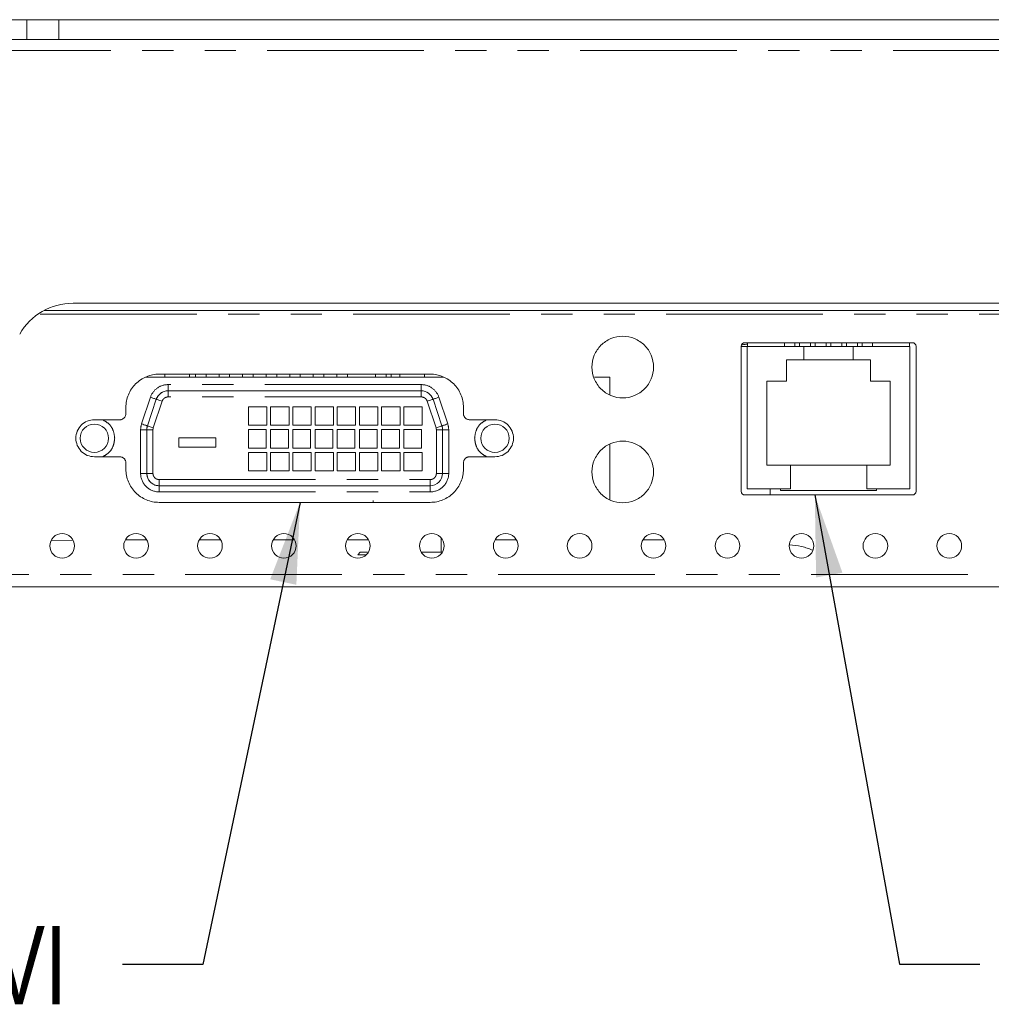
# Model space of a CAD drawing. Header units: millimetres. Extents: x 19 to 844, y 7 to 552.
# Tile 3 of 49: x 148 to 188, y 68 to 108. Entities that reach past the tile are written whole.
import ezdxf

# ---------------------------------------------------------------- set-up
doc = ezdxf.new("R2010")
doc.units = ezdxf.units.MM
doc.linetypes.add('PHANTOM', pattern=[12.7, 6.35, -1.27, 1.27, -1.27, 1.27, -1.27])
doc.styles.add('SLDTEXTSTYLE0', font='TXT', dxfattribs={"width": 0.75})
doc.dimstyles.new('SLDDIMSTYLE4', dxfattribs={"dimtxt": 0, "dimasz": 3.302, "dimexe": 0, "dimexo": 0.0625, "dimgap": 0, "dimtad": 0, "dimtih": 1, "dimtoh": 1, "dimdec": 0, "dimrnd": 1e-09, "dimzin": 0, "dimdsep": 46, "dimtxsty": 'Standard', "dimsah": 1, "dimcen": 0.09, "dimadec": 0, "dimazin": 0, "dimtfac": 3.302, "dimtdec": 0, "dimtofl": 0, "dimtmove": 0, "dimatfit": 3, "dimfxl": 0, "dimfrac": 2, "dimtolj": 1, "dimtzin": 0, "dimarcsym": 0})

msp = doc.modelspace()

# ---------------------------------------------------------------- linework, layer by layer
at = {"color": 7, "linetype": 'Continuous', "lineweight": 15}
for p, q in [((148.3712, 107.9043), (147.3621, 107.9043)), ((149.6705, 107.9043), (148.3712, 107.9043)), ((149.6705, 107.9043), (227.9378, 107.9043)), ((147.3621, 107.1043), (148.3712, 107.1043)), ((148.3712, 107.1043), (149.6705, 107.1043)), ((149.6705, 107.1043), (227.9378, 107.1043)), ((227.3608, 96.4043), (150.2475, 96.4043)), ((149.0788, 96.1143), (228.5295, 96.1143)), ((177.3542, 94.6543), (177.3542, 88.7793)), ((177.3588, 94.6543), (177.6142, 94.6543)), ((177.5042, 94.8043), (184.3042, 94.8043)), ((177.6042, 88.8793), (177.6042, 94.6543)), ((177.6042, 94.6543), (179.9042, 94.6543)), ((177.6142, 94.8043), (177.6142, 94.6543)), ((179.1142, 94.6543), (179.1142, 94.8043)), ((179.5417, 94.6543), (179.5417, 94.8043)), ((179.7267, 94.8043), (179.7267, 94.6543)), ((179.9042, 94.6543), (179.9042, 94.1043)), ((179.9042, 94.6543), (181.9042, 94.6543)), ((180.1767, 94.6543), (180.1767, 94.8043)), ((180.3617, 94.8043), (180.3617, 94.6543)), ((180.8117, 94.6543), (180.8117, 94.8043)), ((180.9967, 94.8043), (180.9967, 94.6543)), ((181.4467, 94.6543), (181.4467, 94.8043)), ((181.6317, 94.8043), (181.6317, 94.6543)), ((181.9042, 94.1043), (181.9042, 94.6543)), ((181.9042, 94.6543), (184.2042, 94.6543)), ((182.0817, 94.6543), (182.0817, 94.8043)), ((182.2667, 94.8043), (182.2667, 94.6543)), ((182.6942, 94.8043), (182.6942, 94.6543)), ((184.1942, 94.6543), (184.1942, 94.8043)), ((184.2042, 94.6543), (184.2042, 88.8793)), ((184.4542, 94.6543), (184.4542, 88.7793)), ((179.2042, 94.1043), (179.9042, 94.1043)), ((179.2042, 94.1043), (179.2042, 93.2443)), ((181.9042, 94.1043), (179.9042, 94.1043)), ((181.9042, 94.1043), (182.6042, 94.1043)), ((182.6042, 93.2443), (182.6042, 94.1043)), ((153.7407, 93.5293), (164.7407, 93.5293)), ((153.9781, 93.5293), (153.9781, 93.4043)), ((154.9781, 93.4043), (154.9781, 93.5293)), ((155.218, 93.5293), (155.218, 93.4043)), ((155.218, 93.5293), (155.218, 93.4043)), ((155.218, 93.5293), (155.218, 93.4043)), ((155.648, 93.4043), (155.648, 93.5293)), ((156.173, 93.5293), (156.173, 93.4043)), ((156.173, 93.5293), (156.173, 93.4043)), ((156.1731, 93.5293), (156.1731, 93.4043)), ((156.603, 93.4043), (156.603, 93.5293)), ((157.128, 93.5293), (157.128, 93.4043)), ((157.128, 93.5293), (157.128, 93.4043)), ((157.1281, 93.5293), (157.1281, 93.4043)), ((157.558, 93.4043), (157.558, 93.5293)), ((158.083, 93.5293), (158.083, 93.4043)), ((158.083, 93.5293), (158.083, 93.4043)), ((158.083, 93.5293), (158.083, 93.4043)), ((158.5131, 93.4043), (158.5131, 93.5293)), ((159.038, 93.5293), (159.038, 93.4043)), ((159.038, 93.5293), (159.038, 93.4043)), ((159.0381, 93.5293), (159.0381, 93.4043)), ((159.4681, 93.4043), (159.4681, 93.5293)), ((159.993, 93.5293), (159.993, 93.4043)), ((159.993, 93.5293), (159.993, 93.4043)), ((159.9931, 93.5293), (159.9931, 93.4043)), ((160.423, 93.4043), (160.423, 93.5293)), ((160.948, 93.5293), (160.948, 93.4043)), ((160.948, 93.5293), (160.948, 93.4043)), ((160.9481, 93.5293), (160.9481, 93.4043)), ((161.3781, 93.4043), (161.3781, 93.5293)), ((162.518, 93.5293), (162.518, 93.4043)), ((162.518, 93.5293), (162.518, 93.4043)), ((162.948, 93.4043), (162.948, 93.5293)), ((163.153, 93.5293), (163.153, 93.4043)), ((163.1531, 93.5293), (163.1531, 93.4043)), ((163.5031, 93.5293), (163.5031, 93.4043)), ((164.5031, 93.4043), (164.5031, 93.5293)), ((153.1908, 93.4043), (165.2906, 93.4043)), ((171.4008, 93.4043), (172.0292, 93.4043)), ((172.0292, 92.6906), (172.0292, 93.4043)), ((178.4042, 93.2443), (179.2042, 93.2443)), ((178.4042, 93.2443), (178.4042, 89.8443)), ((183.4042, 93.2443), (182.6042, 93.2443)), ((183.4042, 93.2443), (183.4042, 89.8443)), ((154.101, 92.8543), (154.1011, 92.8543)), ((154.1011, 92.8543), (164.3804, 92.8543)), ((164.8547, 92.5124), (165.2151, 91.4312)), ((152.3907, 92.1793), (152.3907, 91.9293)), ((157.3658, 92.2043), (158.1158, 92.2043)), ((157.3658, 92.2043), (157.3658, 91.4543)), ((158.1157, 92.2043), (158.1157, 91.4543)), ((158.1158, 92.2043), (158.1158, 91.4543)), ((158.2658, 92.2043), (159.0158, 92.2043)), ((158.2658, 92.2043), (158.2658, 91.4543)), ((159.0157, 92.2043), (159.0157, 91.4543)), ((159.0158, 92.2043), (159.0158, 91.4543)), ((159.1658, 92.2043), (159.9158, 92.2043)), ((159.1658, 92.2043), (159.1658, 91.4543)), ((159.9157, 92.2043), (159.9157, 91.4543)), ((159.9158, 92.2043), (159.9158, 91.4543)), ((160.0658, 92.2043), (160.8158, 92.2043)), ((160.0658, 92.2043), (160.0658, 91.4543)), ((160.8157, 92.2043), (160.8157, 91.4543)), ((160.8158, 92.2043), (160.8158, 91.4543)), ((160.9658, 92.2043), (161.7158, 92.2043)), ((160.9658, 92.2043), (160.9658, 91.4543)), ((161.7157, 92.2043), (161.7157, 91.4543)), ((161.7158, 92.2043), (161.7158, 91.4543)), ((161.8658, 92.2043), (162.6158, 92.2043)), ((161.8658, 92.2043), (161.8658, 91.4543)), ((162.6157, 92.2043), (162.6157, 91.4543)), ((162.6158, 92.2043), (162.6158, 91.4543)), ((162.7658, 92.2043), (163.5158, 92.2043)), ((162.7658, 92.2043), (162.7658, 91.4543)), ((163.5157, 92.2043), (163.5157, 91.4543)), ((163.5158, 92.2043), (163.5158, 91.4543)), ((163.6658, 92.2043), (164.4158, 92.2043)), ((163.6658, 92.2043), (163.6658, 91.4543)), ((164.4157, 92.2043), (164.4157, 91.4543)), ((164.4158, 92.2043), (164.4158, 91.4543)), ((166.0907, 92.1793), (166.0907, 91.9293)), ((151.1132, 91.6793), (152.1407, 91.6793)), ((157.3658, 91.4543), (158.1158, 91.4543)), ((158.2658, 91.4543), (159.0158, 91.4543)), ((159.1658, 91.4543), (159.9158, 91.4543)), ((160.0658, 91.4543), (160.8158, 91.4543)), ((160.9658, 91.4543), (161.7158, 91.4543)), ((161.8658, 91.4543), (162.6158, 91.4543)), ((162.7658, 91.4543), (163.5158, 91.4543)), ((163.6658, 91.4543), (164.4158, 91.4543)), ((166.3407, 91.6793), (167.3682, 91.6793)), ((157.3658, 91.2793), (158.0883, 91.2793)), ((157.3658, 91.2793), (157.3658, 90.5293)), ((158.0882, 91.2793), (158.0882, 90.5293)), ((158.0883, 91.2793), (158.0883, 90.5293)), ((158.2658, 91.2793), (158.9883, 91.2793)), ((158.2658, 91.2793), (158.2658, 90.5293)), ((158.9882, 91.2793), (158.9882, 90.5293)), ((158.9883, 91.2793), (158.9883, 90.5293)), ((159.1658, 91.2793), (159.8883, 91.2793)), ((159.1658, 91.2793), (159.1658, 90.5293)), ((159.8882, 91.2793), (159.8882, 90.5293)), ((159.8883, 91.2793), (159.8883, 90.5293)), ((160.0658, 91.2793), (160.7883, 91.2793)), ((160.0658, 91.2793), (160.0658, 90.5293)), ((160.7882, 91.2793), (160.7882, 90.5293)), ((160.7883, 91.2793), (160.7883, 90.5293)), ((160.9658, 91.2793), (161.6883, 91.2793)), ((160.9658, 91.2793), (160.9658, 90.5293)), ((161.6882, 91.2793), (161.6882, 90.5293)), ((161.6883, 91.2793), (161.6883, 90.5293)), ((161.8658, 91.2793), (162.5883, 91.2793)), ((161.8658, 91.2793), (161.8658, 90.5293)), ((162.5882, 91.2793), (162.5882, 90.5293)), ((162.5883, 91.2793), (162.5883, 90.5293)), ((162.7658, 91.2793), (163.4883, 91.2793)), ((162.7658, 91.2793), (162.7658, 90.5293)), ((163.4882, 91.2793), (163.4882, 90.5293)), ((163.4883, 91.2793), (163.4883, 90.5293)), ((163.6658, 91.2793), (164.3883, 91.2793)), ((163.6658, 91.2793), (163.6658, 90.5293)), ((164.3882, 91.2793), (164.3882, 90.5293)), ((164.3883, 91.2793), (164.3883, 90.5293)), ((165.2407, 91.2731), (165.2407, 89.5043)), ((156.0408, 90.9505), (154.5408, 90.9505)), ((154.5408, 90.9505), (154.5408, 90.5624)), ((156.0407, 90.9505), (156.0407, 90.5624)), ((156.0408, 90.9505), (156.0408, 90.5624)), ((172.0292, 88.4406), (172.0292, 90.6879)), ((154.5408, 90.5624), (156.0408, 90.5624)), ((157.3658, 90.5293), (158.0883, 90.5293)), ((157.3658, 90.3543), (158.1158, 90.3543)), ((157.3658, 90.3543), (157.3658, 89.6043)), ((158.1157, 90.3543), (158.1157, 89.6043)), ((158.1158, 90.3543), (158.1158, 89.6043)), ((158.2658, 90.5293), (158.9883, 90.5293)), ((158.2658, 90.3543), (159.0158, 90.3543)), ((158.2658, 90.3543), (158.2658, 89.6043)), ((159.0157, 90.3543), (159.0157, 89.6043)), ((159.0158, 90.3543), (159.0158, 89.6043)), ((159.1658, 90.5293), (159.8883, 90.5293)), ((159.1658, 90.3543), (159.9158, 90.3543)), ((159.1658, 90.3543), (159.1658, 89.6043)), ((159.9157, 90.3543), (159.9157, 89.6043)), ((159.9158, 90.3543), (159.9158, 89.6043)), ((160.0658, 90.5293), (160.7883, 90.5293)), ((160.0658, 90.3543), (160.8158, 90.3543)), ((160.0658, 90.3543), (160.0658, 89.6043)), ((160.8157, 90.3543), (160.8157, 89.6043)), ((160.8158, 90.3543), (160.8158, 89.6043)), ((160.9658, 90.5293), (161.6883, 90.5293)), ((160.9658, 90.3543), (161.7158, 90.3543)), ((160.9658, 90.3543), (160.9658, 89.6043)), ((161.7157, 90.3543), (161.7157, 89.6043)), ((161.7158, 90.3543), (161.7158, 89.6043)), ((161.8658, 90.5293), (162.5883, 90.5293)), ((161.8658, 90.3543), (162.6158, 90.3543)), ((161.8658, 90.3543), (161.8658, 89.6043)), ((162.6157, 90.3543), (162.6157, 89.6043)), ((162.6158, 90.3543), (162.6158, 89.6043)), ((162.7658, 90.5293), (163.4883, 90.5293)), ((162.7658, 90.3543), (163.5158, 90.3543)), ((162.7658, 90.3543), (162.7658, 89.6043)), ((163.5157, 90.3543), (163.5157, 89.6043)), ((163.5158, 90.3543), (163.5158, 89.6043)), ((163.6658, 90.5293), (164.3883, 90.5293)), ((163.6658, 90.3543), (164.4158, 90.3543)), ((163.6658, 90.3543), (163.6658, 89.6043)), ((164.4157, 90.3543), (164.4157, 89.6043)), ((164.4158, 90.3543), (164.4158, 89.6043)), ((151.1132, 90.1793), (152.1407, 90.1793)), ((152.3907, 89.9293), (152.3907, 89.6793)), ((166.0907, 89.9293), (166.0907, 89.6793)), ((166.3407, 90.1793), (167.3682, 90.1793)), ((157.3658, 89.6043), (158.1158, 89.6043)), ((158.2658, 89.6043), (159.0158, 89.6043)), ((159.1658, 89.6043), (159.9158, 89.6043)), ((160.0658, 89.6043), (160.8158, 89.6043)), ((160.9658, 89.6043), (161.7158, 89.6043)), ((161.8658, 89.6043), (162.6158, 89.6043)), ((162.7658, 89.6043), (163.5158, 89.6043)), ((163.6658, 89.6043), (164.4158, 89.6043)), ((178.4042, 89.8443), (179.3542, 89.8443)), ((179.3542, 89.8443), (179.3542, 88.8793)), ((179.3542, 89.8443), (182.4542, 89.8443)), ((182.4542, 88.8793), (182.4542, 89.8443)), ((182.4542, 89.8443), (183.4042, 89.8443)), ((153.7407, 89.0043), (164.7407, 89.0043)), ((153.7407, 89.0043), (153.7407, 89.0043)), ((179.3542, 88.8793), (177.6042, 88.8793)), ((178.5292, 88.6293), (178.5292, 88.8793)), ((178.9542, 88.8043), (178.9542, 88.8793)), ((182.8542, 88.8043), (178.9542, 88.8043)), ((184.2042, 88.8793), (182.4542, 88.8793)), ((182.8542, 88.8793), (182.8542, 88.8043)), ((153.7407, 88.3293), (164.7407, 88.3293)), ((162.4292, 88.4043), (162.4292, 88.3293)), ((177.5042, 88.6293), (184.3042, 88.6293)), ((150.2274, 86.7996), (149.3681, 86.77)), ((153.2253, 86.8166), (152.383, 86.8166)), ((156.2253, 86.8166), (155.383, 86.8166)), ((159.2253, 86.8166), (158.383, 86.8166)), ((162.2253, 86.8166), (161.383, 86.8166)), ((165.1792, 86.3043), (165.1792, 86.8857)), ((168.2253, 86.8166), (167.383, 86.8166)), ((174.2253, 86.8166), (173.383, 86.8166)), ((161.9042, 86.3043), (161.8042, 86.2043)), ((161.9042, 86.3043), (162.1902, 86.3043)), ((164.3961, 86.3043), (165.2233, 86.3043)), ((161.8042, 86.2043), (162.1158, 86.2043)), ((91.3042, 84.9043), (286.3042, 84.9043))]:
    msp.add_line(p, q, dxfattribs=at)
at = {"color": 8, "linetype": 'PHANTOM', "lineweight": 0}
for p, q in [((148.3712, 107.9043), (148.3712, 107.1043)), ((149.6705, 107.1043), (149.6705, 107.9043)), ((145.4292, 106.6543), (232.1792, 106.6543)), ((148.9195, 95.9643), (228.7319, 95.9643)), ((164.3803, 93.1043), (154.101, 93.1043)), ((153.3895, 92.5914), (153.0291, 91.5103)), ((153.2663, 91.4312), (153.6267, 92.5124)), ((153.6268, 92.5124), (153.2664, 91.4312)), ((153.864, 92.4333), (153.5036, 91.3522)), ((153.6267, 92.5124), (153.6268, 92.5124)), ((164.3804, 92.6043), (154.1011, 92.6043)), ((164.9779, 91.3522), (164.6175, 92.4333)), ((165.4522, 91.5103), (165.0918, 92.5914)), ((153.2407, 91.2731), (152.9906, 91.2731)), ((152.9906, 91.2731), (152.9906, 89.5043)), ((153.2407, 91.2731), (153.4908, 91.2731)), ((153.2407, 91.2731), (153.2407, 89.5043)), ((153.2407, 91.2731), (153.2407, 91.2731)), ((153.2407, 89.5043), (153.2407, 91.2731)), ((153.2664, 91.4312), (153.2663, 91.4312)), ((153.4908, 91.2731), (153.4908, 89.5043)), ((164.9908, 89.5043), (164.9908, 91.2731)), ((164.9908, 91.2731), (165.2407, 91.2731)), ((165.2407, 91.2731), (165.4906, 91.2731)), ((165.4906, 89.5043), (165.4906, 91.2731)), ((153.2407, 89.5043), (152.9906, 89.5043)), ((153.4908, 89.5043), (153.2407, 89.5043)), ((153.2407, 89.5043), (153.2407, 89.5043)), ((165.2407, 89.5043), (164.9908, 89.5043)), ((165.2407, 89.5043), (165.4906, 89.5043)), ((153.7408, 89.2543), (164.7408, 89.2543)), ((153.7407, 88.7543), (164.7406, 88.7543)), ((91.3035, 85.4043), (286.3048, 85.4043))]:
    msp.add_line(p, q, dxfattribs=at)
at = {"color": 8, "linetype": 'PHANTOM', "lineweight": 0, "flags": 128}
for points in [[(154.101, 92.8543), (154.101, 92.8591), (154.101, 92.8733), (154.101, 92.8964), (154.101, 92.9275), (154.101, 92.9654), (154.101, 93.0086), (154.101, 93.0555), (154.101, 93.1043)], [(164.3803, 92.8543), (164.3803, 92.8591), (164.3803, 92.8733), (164.3803, 92.8964), (164.3803, 92.9275), (164.3803, 92.9654), (164.3803, 93.0086), (164.3803, 93.0555), (164.3803, 93.1043)], [(154.1011, 92.6043), (154.1011, 92.653), (154.1011, 92.6999), (154.1011, 92.7431), (154.1011, 92.781), (154.1011, 92.8121), (154.1011, 92.8352), (154.1011, 92.8495), (154.1011, 92.8543)], [(164.3804, 92.8543), (164.3804, 92.8495), (164.3804, 92.8352), (164.3804, 92.8121), (164.3804, 92.781), (164.3804, 92.7431), (164.3804, 92.6999), (164.3804, 92.653), (164.3804, 92.6043)], [(153.6267, 92.5124), (153.6221, 92.5139), (153.6086, 92.5184), (153.5867, 92.5257), (153.5572, 92.5355), (153.5213, 92.5475), (153.4803, 92.5612), (153.4358, 92.576), (153.3895, 92.5914)], [(153.6268, 92.5124), (153.6313, 92.5108), (153.6448, 92.5064), (153.6668, 92.499), (153.6963, 92.4892), (153.7322, 92.4772), (153.7732, 92.4636), (153.8177, 92.4487), (153.864, 92.4333)], [(164.6175, 92.4333), (164.6638, 92.4487), (164.7083, 92.4636), (164.7493, 92.4772), (164.7852, 92.4892), (164.8147, 92.499), (164.8367, 92.5064), (164.8502, 92.5108), (164.8547, 92.5124)], [(164.8547, 92.5124), (164.8592, 92.5139), (164.8727, 92.5184), (164.8946, 92.5257), (164.9241, 92.5355), (164.96, 92.5475), (165.001, 92.5612), (165.0455, 92.576), (165.0918, 92.5914)], [(153.2663, 91.4312), (153.2618, 91.4327), (153.2483, 91.4372), (153.2263, 91.4446), (153.1968, 91.4544), (153.1609, 91.4664), (153.1199, 91.48), (153.0754, 91.4949), (153.0291, 91.5103)], [(165.2151, 91.4313), (165.2196, 91.4327), (165.233, 91.4372), (165.255, 91.4446), (165.2845, 91.4544), (165.3204, 91.4664), (165.3614, 91.48), (165.4059, 91.4949), (165.4522, 91.5103)], [(153.5036, 91.3522), (153.4573, 91.3676), (153.4128, 91.3824), (153.3718, 91.3961), (153.3359, 91.4081), (153.3064, 91.4179), (153.2845, 91.4252), (153.271, 91.4297), (153.2664, 91.4312)], [(165.2151, 91.4312), (165.2105, 91.4297), (165.197, 91.4252), (165.1751, 91.4179), (165.1456, 91.4081), (165.1097, 91.3961), (165.0687, 91.3824), (165.0242, 91.3676), (164.9779, 91.3522)], [(153.7407, 89.0043), (153.7407, 89.0091), (153.7407, 89.0233), (153.7407, 89.0464), (153.7408, 89.0775), (153.7408, 89.1154), (153.7408, 89.1586), (153.7408, 89.2055), (153.7408, 89.2543)], [(164.7408, 89.2543), (164.7408, 89.2055), (164.7408, 89.1586), (164.7408, 89.1154), (164.7408, 89.0775), (164.7408, 89.0464), (164.7407, 89.0233), (164.7407, 89.0091), (164.7407, 89.0043)], [(153.7407, 89.0043), (153.7407, 88.9995), (153.7407, 88.9852), (153.7407, 88.9621), (153.7407, 88.931), (153.7407, 88.8931), (153.7406, 88.8499), (153.7406, 88.803), (153.7406, 88.7543)], [(164.7406, 88.7543), (164.7406, 88.803), (164.7406, 88.8499), (164.7406, 88.8931), (164.7407, 88.931), (164.7407, 88.9621), (164.7407, 88.9852), (164.7407, 88.9995), (164.7407, 89.0043)]]:
    msp.add_lwpolyline(points, dxfattribs=at)
at = {"color": 7, "linetype": 'Continuous', "lineweight": 15}
for centre in [(151.1131, 90.9293), (167.3681, 90.9293)]:
    msp.add_circle(centre, 0.575, dxfattribs=at)
for centre, radius, start, end in [((150.2475, 93.9043), 2.5, 90, 150), ((154.101, 92.3543), 0.5, 90, 161.56505), ((164.3804, 92.3543), 0.5, 18.43495, 90), ((164.7407, 91.2731), 0.5, 0.00389, 18.43495), ((153.7407, 89.5043), 0.5, 179.99611, 270), ((164.7407, 89.5043), 0.5, 270, 0.00389)]:
    msp.add_arc(centre, radius, start, end, dxfattribs=at)
at = {"color": 8, "linetype": 'PHANTOM', "lineweight": 0}
for centre, start, end in [((154.1011, 92.3543), 90, 161.56505), ((153.7407, 91.2731), 161.56505, 179.99611), ((153.7407, 91.2731), 161.56505, 179.99611), ((153.7407, 89.5043), 179.99611, 270)]:
    msp.add_arc(centre, 0.5, start, end, dxfattribs=at)
at = {"color": 7, "linetype": 'Continuous', "lineweight": 15}
for points, knots in [([(171.3042, 93.8143), (171.3042, 93.9779), (171.3367, 94.1414), (171.4619, 94.4438), (171.5546, 94.5824), (171.786, 94.8138), (171.9246, 94.9065), (172.227, 95.0317), (172.3905, 95.0643), (172.7178, 95.0643), (172.8813, 95.0317), (173.1837, 94.9065), (173.3223, 94.8138), (173.5537, 94.5824), (173.6464, 94.4438), (173.7716, 94.1414), (173.8042, 93.9779), (173.8042, 93.8143)], [0, 0, 0, 0, 0.125, 0.125, 0.25, 0.25, 0.375, 0.375, 0.5, 0.5, 0.625, 0.625, 0.75, 0.75, 0.875, 0.875, 1, 1, 1, 1]), ([(177.3542, 94.6543), (177.3542, 94.6935), (177.3703, 94.7326), (177.4259, 94.7881), (177.4649, 94.8043), (177.5042, 94.8043)], [0, 0, 0, 0, 0.5, 0.5, 1, 1, 1, 1]), ([(177.3721, 94.7214), (177.4262, 94.7257), (177.5212, 94.7333), (177.5862, 94.7411), (177.6142, 94.7444)], [0, 0, 0, 0, 0.570395, 1, 1, 1, 1]), ([(184.3042, 94.8043), (184.3434, 94.8043), (184.3825, 94.7881), (184.438, 94.7326), (184.4542, 94.6935), (184.4542, 94.6543)], [0, 0, 0, 0, 0.5, 0.5, 1, 1, 1, 1]), ([(152.3907, 92.1793), (152.3907, 92.356), (152.4258, 92.5326), (152.5611, 92.8591), (152.6611, 93.0089), (152.911, 93.2588), (153.0608, 93.3589), (153.3873, 93.4941), (153.5639, 93.5293), (153.7407, 93.5293)], [0, 0, 0, 0, 0.25, 0.25, 0.5, 0.5, 0.75, 0.75, 1, 1, 1, 1]), ([(164.7407, 93.5293), (164.9174, 93.5293), (165.094, 93.4941), (165.4205, 93.3589), (165.5703, 93.2588), (165.8202, 93.0089), (165.9203, 92.8591), (166.0555, 92.5326), (166.0907, 92.356), (166.0907, 92.1793)], [0, 0, 0, 0, 0.25, 0.25, 0.5, 0.5, 0.75, 0.75, 1, 1, 1, 1]), ([(173.8042, 93.8143), (173.8042, 93.6506), (173.7716, 93.4871), (173.6464, 93.1847), (173.5537, 93.0461), (173.3223, 92.8147), (173.1837, 92.722), (172.8813, 92.5968), (172.7178, 92.5643), (172.3905, 92.5643), (172.227, 92.5968), (171.9246, 92.722), (171.786, 92.8147), (171.5546, 93.0461), (171.4619, 93.1847), (171.3367, 93.4871), (171.3042, 93.6506), (171.3042, 93.8143)], [0, 0, 0, 0, 0.125, 0.125, 0.25, 0.25, 0.375, 0.375, 0.5, 0.5, 0.625, 0.625, 0.75, 0.75, 0.875, 0.875, 1, 1, 1, 1]), ([(152.1407, 91.6793), (152.1541, 91.6799), (152.1806, 91.6812), (152.2189, 91.6904), (152.2547, 91.7052), (152.288, 91.7259), (152.3203, 91.7536), (152.3499, 91.7893), (152.3728, 91.8325), (152.3878, 91.8799), (152.3897, 91.9126), (152.3907, 91.9293)], [0, 0, 0, 0, 0.1030424, 0.2021112, 0.2996526, 0.398227, 0.5003169, 0.623798, 0.7501734, 0.872892, 1, 1, 1, 1]), ([(166.0907, 91.9293), (166.0913, 91.9158), (166.0926, 91.8893), (166.1018, 91.851), (166.1166, 91.8152), (166.1373, 91.7819), (166.165, 91.7496), (166.2007, 91.7201), (166.2439, 91.6971), (166.2913, 91.6821), (166.324, 91.6802), (166.3407, 91.6793)], [0, 0, 0, 0, 0.1030424, 0.2021112, 0.2996526, 0.398227, 0.5003169, 0.623798, 0.7501734, 0.872892, 1, 1, 1, 1]), ([(151.1132, 90.1793), (151.015, 90.1793), (150.9169, 90.1988), (150.7354, 90.2739), (150.6523, 90.3295), (150.5134, 90.4683), (150.4578, 90.5515), (150.3827, 90.7329), (150.3632, 90.8311), (150.3632, 91.0274), (150.3827, 91.1256), (150.4578, 91.307), (150.5134, 91.3902), (150.6523, 91.529), (150.7354, 91.5846), (150.9169, 91.6597), (151.015, 91.6793), (151.1132, 91.6793)], [0, 0, 0, 0, 0.125, 0.125, 0.25, 0.25, 0.375, 0.375, 0.5, 0.5, 0.625, 0.625, 0.75, 0.75, 0.875, 0.875, 1, 1, 1, 1]), ([(167.3682, 91.6793), (167.4663, 91.6793), (167.5645, 91.6597), (167.7459, 91.5846), (167.8291, 91.529), (167.9679, 91.3902), (168.0235, 91.307), (168.0986, 91.1256), (168.1182, 91.0274), (168.1182, 90.8311), (168.0986, 90.7329), (168.0235, 90.5515), (167.9679, 90.4683), (167.8291, 90.3295), (167.7459, 90.2739), (167.5645, 90.1988), (167.4663, 90.1793), (167.3682, 90.1793)], [0, 0, 0, 0, 0.125, 0.125, 0.25, 0.25, 0.375, 0.375, 0.5, 0.5, 0.625, 0.625, 0.75, 0.75, 0.875, 0.875, 1, 1, 1, 1]), ([(171.3042, 89.5643), (171.3042, 89.7279), (171.3367, 89.8914), (171.4619, 90.1938), (171.5546, 90.3324), (171.786, 90.5638), (171.9246, 90.6565), (172.227, 90.7817), (172.3905, 90.8143), (172.7178, 90.8143), (172.8813, 90.7817), (173.1837, 90.6565), (173.3223, 90.5638), (173.5537, 90.3324), (173.6464, 90.1938), (173.7716, 89.8914), (173.8042, 89.7279), (173.8042, 89.5643)], [0, 0, 0, 0, 0.125, 0.125, 0.25, 0.25, 0.375, 0.375, 0.5, 0.5, 0.625, 0.625, 0.75, 0.75, 0.875, 0.875, 1, 1, 1, 1]), ([(152.3907, 89.9293), (152.39, 89.9427), (152.3888, 89.9692), (152.3795, 90.0075), (152.3648, 90.0433), (152.344, 90.0766), (152.3164, 90.1089), (152.2807, 90.1385), (152.2374, 90.1614), (152.19, 90.1764), (152.1573, 90.1783), (152.1407, 90.1793)], [0, 0, 0, 0, 0.1030424, 0.2021112, 0.2996526, 0.398227, 0.5003169, 0.623798, 0.7501734, 0.872892, 1, 1, 1, 1]), ([(166.3407, 90.1793), (166.3272, 90.1786), (166.3007, 90.1773), (166.2624, 90.1681), (166.2266, 90.1533), (166.1933, 90.1326), (166.161, 90.1049), (166.1315, 90.0693), (166.1085, 90.026), (166.0935, 89.9786), (166.0916, 89.9459), (166.0907, 89.9293)], [0, 0, 0, 0, 0.1030424, 0.2021112, 0.2996526, 0.398227, 0.5003169, 0.623798, 0.7501734, 0.872892, 1, 1, 1, 1]), ([(153.7407, 88.3293), (153.5639, 88.3293), (153.3873, 88.3644), (153.0608, 88.4996), (152.911, 88.5997), (152.6611, 88.8496), (152.5611, 88.9994), (152.4258, 89.3259), (152.3907, 89.5025), (152.3907, 89.6793)], [0, 0, 0, 0, 0.25, 0.25, 0.5, 0.5, 0.75, 0.75, 1, 1, 1, 1]), ([(166.0907, 89.6793), (166.0907, 89.5025), (166.0555, 89.3259), (165.9203, 88.9994), (165.8202, 88.8496), (165.5703, 88.5997), (165.4205, 88.4996), (165.094, 88.3644), (164.9174, 88.3293), (164.7407, 88.3293)], [0, 0, 0, 0, 0.25, 0.25, 0.5, 0.5, 0.75, 0.75, 1, 1, 1, 1]), ([(173.8042, 89.5643), (173.8042, 89.4006), (173.7716, 89.2371), (173.6464, 88.9347), (173.5537, 88.7961), (173.3223, 88.5647), (173.1837, 88.472), (172.8813, 88.3468), (172.7178, 88.3143), (172.3905, 88.3143), (172.227, 88.3468), (171.9246, 88.472), (171.786, 88.5647), (171.5546, 88.7961), (171.4619, 88.9347), (171.3367, 89.2371), (171.3042, 89.4006), (171.3042, 89.5643)], [0, 0, 0, 0, 0.125, 0.125, 0.25, 0.25, 0.375, 0.375, 0.5, 0.5, 0.625, 0.625, 0.75, 0.75, 0.875, 0.875, 1, 1, 1, 1]), ([(177.5042, 88.6293), (177.4649, 88.6293), (177.4259, 88.6454), (177.3703, 88.701), (177.3542, 88.74), (177.3542, 88.7793)], [0, 0, 0, 0, 0.5, 0.5, 1, 1, 1, 1]), ([(184.4542, 88.7793), (184.4542, 88.74), (184.438, 88.701), (184.3825, 88.6454), (184.3434, 88.6293), (184.3042, 88.6293)], [0, 0, 0, 0, 0.5, 0.5, 1, 1, 1, 1]), ([(149.3042, 86.5643), (149.3042, 86.6952), (149.358, 86.8252), (149.5432, 87.0104), (149.6733, 87.0643), (149.9351, 87.0643), (150.0652, 87.0104), (150.2503, 86.8252), (150.3042, 86.6952), (150.3042, 86.5643)], [0, 0, 0, 0, 0.25, 0.25, 0.5, 0.5, 0.75, 0.75, 1, 1, 1, 1]), ([(152.3042, 86.5643), (152.3042, 86.6952), (152.358, 86.8252), (152.5432, 87.0104), (152.6733, 87.0643), (152.9351, 87.0643), (153.0652, 87.0104), (153.2503, 86.8252), (153.3042, 86.6952), (153.3042, 86.5643)], [0, 0, 0, 0, 0.25, 0.25, 0.5, 0.5, 0.75, 0.75, 1, 1, 1, 1]), ([(155.3042, 86.5643), (155.3042, 86.6952), (155.358, 86.8252), (155.5432, 87.0104), (155.6733, 87.0643), (155.9351, 87.0643), (156.0652, 87.0104), (156.2503, 86.8252), (156.3042, 86.6952), (156.3042, 86.5643)], [0, 0, 0, 0, 0.25, 0.25, 0.5, 0.5, 0.75, 0.75, 1, 1, 1, 1]), ([(158.3042, 86.5643), (158.3042, 86.6952), (158.358, 86.8252), (158.5432, 87.0104), (158.6733, 87.0643), (158.9351, 87.0643), (159.0652, 87.0104), (159.2503, 86.8252), (159.3042, 86.6952), (159.3042, 86.5643)], [0, 0, 0, 0, 0.25, 0.25, 0.5, 0.5, 0.75, 0.75, 1, 1, 1, 1]), ([(161.3042, 86.5643), (161.3042, 86.6952), (161.358, 86.8252), (161.5432, 87.0104), (161.6733, 87.0643), (161.9351, 87.0643), (162.0652, 87.0104), (162.2503, 86.8252), (162.3042, 86.6952), (162.3042, 86.5643)], [0, 0, 0, 0, 0.25, 0.25, 0.5, 0.5, 0.75, 0.75, 1, 1, 1, 1]), ([(164.3042, 86.5643), (164.3042, 86.6952), (164.358, 86.8252), (164.5432, 87.0104), (164.6733, 87.0643), (164.9351, 87.0643), (165.0652, 87.0104), (165.2503, 86.8252), (165.3042, 86.6952), (165.3042, 86.5643)], [0, 0, 0, 0, 0.25, 0.25, 0.5, 0.5, 0.75, 0.75, 1, 1, 1, 1]), ([(167.3042, 86.5643), (167.3042, 86.6952), (167.358, 86.8252), (167.5432, 87.0104), (167.6733, 87.0643), (167.9351, 87.0643), (168.0652, 87.0104), (168.2503, 86.8252), (168.3042, 86.6952), (168.3042, 86.5643)], [0, 0, 0, 0, 0.25, 0.25, 0.5, 0.5, 0.75, 0.75, 1, 1, 1, 1]), ([(170.3042, 86.5643), (170.3042, 86.6952), (170.358, 86.8252), (170.5432, 87.0104), (170.6733, 87.0643), (170.9351, 87.0643), (171.0652, 87.0104), (171.2503, 86.8252), (171.3042, 86.6952), (171.3042, 86.5643)], [0, 0, 0, 0, 0.25, 0.25, 0.5, 0.5, 0.75, 0.75, 1, 1, 1, 1]), ([(173.3042, 86.5643), (173.3042, 86.6952), (173.358, 86.8252), (173.5432, 87.0104), (173.6733, 87.0643), (173.9351, 87.0643), (174.0652, 87.0104), (174.2503, 86.8252), (174.3042, 86.6952), (174.3042, 86.5643)], [0, 0, 0, 0, 0.25, 0.25, 0.5, 0.5, 0.75, 0.75, 1, 1, 1, 1]), ([(176.3042, 86.5643), (176.3042, 86.6952), (176.358, 86.8252), (176.5432, 87.0104), (176.6733, 87.0643), (176.9351, 87.0643), (177.0652, 87.0104), (177.2503, 86.8252), (177.3042, 86.6952), (177.3042, 86.5643)], [0, 0, 0, 0, 0.25, 0.25, 0.5, 0.5, 0.75, 0.75, 1, 1, 1, 1]), ([(179.3042, 86.5643), (179.3042, 86.6952), (179.358, 86.8252), (179.5432, 87.0104), (179.6733, 87.0643), (179.9351, 87.0643), (180.0652, 87.0104), (180.2503, 86.8252), (180.3042, 86.6952), (180.3042, 86.5643)], [0, 0, 0, 0, 0.25, 0.25, 0.5, 0.5, 0.75, 0.75, 1, 1, 1, 1]), ([(182.3042, 86.5643), (182.3042, 86.6952), (182.358, 86.8252), (182.5432, 87.0104), (182.6733, 87.0643), (182.9351, 87.0643), (183.0652, 87.0104), (183.2503, 86.8252), (183.3042, 86.6952), (183.3042, 86.5643)], [0, 0, 0, 0, 0.25, 0.25, 0.5, 0.5, 0.75, 0.75, 1, 1, 1, 1]), ([(185.3042, 86.5643), (185.3042, 86.6952), (185.358, 86.8252), (185.5432, 87.0104), (185.6733, 87.0643), (185.9351, 87.0643), (186.0652, 87.0104), (186.2503, 86.8252), (186.3042, 86.6952), (186.3042, 86.5643)], [0, 0, 0, 0, 0.25, 0.25, 0.5, 0.5, 0.75, 0.75, 1, 1, 1, 1]), ([(150.3042, 86.5643), (150.3042, 86.4334), (150.2503, 86.3033), (150.0652, 86.1181), (149.9351, 86.0643), (149.6733, 86.0643), (149.5432, 86.1181), (149.358, 86.3033), (149.3042, 86.4334), (149.3042, 86.5643)], [0, 0, 0, 0, 0.25, 0.25, 0.5, 0.5, 0.75, 0.75, 1, 1, 1, 1]), ([(153.3042, 86.5643), (153.3042, 86.4334), (153.2503, 86.3033), (153.0652, 86.1181), (152.9351, 86.0643), (152.6733, 86.0643), (152.5432, 86.1181), (152.358, 86.3033), (152.3042, 86.4334), (152.3042, 86.5643)], [0, 0, 0, 0, 0.25, 0.25, 0.5, 0.5, 0.75, 0.75, 1, 1, 1, 1]), ([(156.3042, 86.5643), (156.3042, 86.4334), (156.2503, 86.3033), (156.0652, 86.1181), (155.9351, 86.0643), (155.6733, 86.0643), (155.5432, 86.1181), (155.358, 86.3033), (155.3042, 86.4334), (155.3042, 86.5643)], [0, 0, 0, 0, 0.25, 0.25, 0.5, 0.5, 0.75, 0.75, 1, 1, 1, 1]), ([(159.3042, 86.5643), (159.3042, 86.4334), (159.2503, 86.3033), (159.0652, 86.1181), (158.9351, 86.0643), (158.6733, 86.0643), (158.5432, 86.1181), (158.358, 86.3033), (158.3042, 86.4334), (158.3042, 86.5643)], [0, 0, 0, 0, 0.25, 0.25, 0.5, 0.5, 0.75, 0.75, 1, 1, 1, 1]), ([(162.3042, 86.5643), (162.3042, 86.4334), (162.2503, 86.3033), (162.0652, 86.1181), (161.9351, 86.0643), (161.6733, 86.0643), (161.5432, 86.1181), (161.358, 86.3033), (161.3042, 86.4334), (161.3042, 86.5643)], [0, 0, 0, 0, 0.25, 0.25, 0.5, 0.5, 0.75, 0.75, 1, 1, 1, 1]), ([(165.3042, 86.5643), (165.3042, 86.4334), (165.2503, 86.3033), (165.0652, 86.1181), (164.9351, 86.0643), (164.6733, 86.0643), (164.5432, 86.1181), (164.358, 86.3033), (164.3042, 86.4334), (164.3042, 86.5643)], [0, 0, 0, 0, 0.25, 0.25, 0.5, 0.5, 0.75, 0.75, 1, 1, 1, 1]), ([(168.3042, 86.5643), (168.3042, 86.4334), (168.2503, 86.3033), (168.0652, 86.1181), (167.9351, 86.0643), (167.6733, 86.0643), (167.5432, 86.1181), (167.358, 86.3033), (167.3042, 86.4334), (167.3042, 86.5643)], [0, 0, 0, 0, 0.25, 0.25, 0.5, 0.5, 0.75, 0.75, 1, 1, 1, 1]), ([(171.3042, 86.5643), (171.3042, 86.4334), (171.2503, 86.3033), (171.0652, 86.1181), (170.9351, 86.0643), (170.6733, 86.0643), (170.5432, 86.1181), (170.358, 86.3033), (170.3042, 86.4334), (170.3042, 86.5643)], [0, 0, 0, 0, 0.25, 0.25, 0.5, 0.5, 0.75, 0.75, 1, 1, 1, 1]), ([(174.3042, 86.5643), (174.3042, 86.4334), (174.2503, 86.3033), (174.0652, 86.1181), (173.9351, 86.0643), (173.6733, 86.0643), (173.5432, 86.1181), (173.358, 86.3033), (173.3042, 86.4334), (173.3042, 86.5643)], [0, 0, 0, 0, 0.25, 0.25, 0.5, 0.5, 0.75, 0.75, 1, 1, 1, 1]), ([(177.3042, 86.5643), (177.3042, 86.4334), (177.2503, 86.3033), (177.0652, 86.1181), (176.9351, 86.0643), (176.6733, 86.0643), (176.5432, 86.1181), (176.358, 86.3033), (176.3042, 86.4334), (176.3042, 86.5643)], [0, 0, 0, 0, 0.25, 0.25, 0.5, 0.5, 0.75, 0.75, 1, 1, 1, 1]), ([(180.3042, 86.5643), (180.3042, 86.4334), (180.2503, 86.3033), (180.0652, 86.1181), (179.9351, 86.0643), (179.6733, 86.0643), (179.5432, 86.1181), (179.358, 86.3033), (179.3042, 86.4334), (179.3042, 86.5643)], [0, 0, 0, 0, 0.25, 0.25, 0.5, 0.5, 0.75, 0.75, 1, 1, 1, 1]), ([(180.2692, 86.3884), (180.1178, 86.4462), (179.813, 86.5624), (179.4878, 86.5931), (179.3241, 86.6086)], [0, 0, 0, 0, 0.49657438, 1, 1, 1, 1]), ([(183.3042, 86.5643), (183.3042, 86.4334), (183.2503, 86.3033), (183.0652, 86.1181), (182.9351, 86.0643), (182.6733, 86.0643), (182.5432, 86.1181), (182.358, 86.3033), (182.3042, 86.4334), (182.3042, 86.5643)], [0, 0, 0, 0, 0.25, 0.25, 0.5, 0.5, 0.75, 0.75, 1, 1, 1, 1]), ([(186.3042, 86.5643), (186.3042, 86.4334), (186.2503, 86.3033), (186.0652, 86.1181), (185.9351, 86.0643), (185.6733, 86.0643), (185.5432, 86.1181), (185.358, 86.3033), (185.3042, 86.4334), (185.3042, 86.5643)], [0, 0, 0, 0, 0.25, 0.25, 0.5, 0.5, 0.75, 0.75, 1, 1, 1, 1])]:
    msp.add_open_spline(points, degree=3, knots=knots, dxfattribs=at)
at = {"color": 8, "linetype": 'PHANTOM', "lineweight": 0}
for points, knots in [([(154.101, 93.1043), (153.9436, 93.1043), (153.7902, 93.0547), (153.5348, 92.8706), (153.4393, 92.7408), (153.3895, 92.5914)], [0, 0, 0, 0, 0.5, 0.5, 1, 1, 1, 1]), ([(165.0918, 92.5914), (165.042, 92.7408), (164.9465, 92.8706), (164.6911, 93.0547), (164.5377, 93.1043), (164.3803, 93.1043)], [0, 0, 0, 0, 0.5, 0.5, 1, 1, 1, 1]), ([(153.864, 92.4333), (153.8806, 92.4831), (153.9124, 92.5264), (153.9975, 92.5877), (154.0487, 92.6043), (154.1011, 92.6043)], [0, 0, 0, 0, 0.5, 0.5, 1, 1, 1, 1]), ([(164.3804, 92.6043), (164.4328, 92.6043), (164.484, 92.5877), (164.5691, 92.5264), (164.601, 92.4831), (164.6175, 92.4333)], [0, 0, 0, 0, 0.5, 0.5, 1, 1, 1, 1]), ([(151.9381, 90.9293), (151.9255, 91.0367), (151.9002, 91.2517), (151.7173, 91.5275), (151.535, 91.6299), (151.4471, 91.6793)], [0, 0, 0, 0, 0.3410901, 0.6821792, 1, 1, 1, 1]), ([(167.0342, 91.6793), (166.9463, 91.6299), (166.764, 91.5275), (166.5811, 91.2517), (166.5558, 91.0367), (166.5432, 90.9293)], [0, 0, 0, 0, 0.3178217, 0.6589111, 1, 1, 1, 1]), ([(151.4471, 90.1793), (151.535, 90.2287), (151.7173, 90.3311), (151.9002, 90.6068), (151.9255, 90.8218), (151.9381, 90.9293)], [0, 0, 0, 0, 0.3178208, 0.6589099, 1, 1, 1, 1]), ([(166.5432, 90.9293), (166.5558, 90.8218), (166.5811, 90.6068), (166.764, 90.3311), (166.9463, 90.2287), (167.0342, 90.1793)], [0, 0, 0, 0, 0.3410889, 0.6821783, 1, 1, 1, 1]), ([(152.9906, 89.5043), (152.9906, 89.3053), (153.0697, 89.1146), (153.351, 88.8333), (153.5417, 88.7543), (153.7406, 88.7543)], [0, 0, 0, 0, 0.5, 0.5, 1, 1, 1, 1]), ([(153.4908, 89.5043), (153.4914, 89.4908), (153.4927, 89.4643), (153.5019, 89.426), (153.5167, 89.3902), (153.5374, 89.3569), (153.5651, 89.3246), (153.6008, 89.2951), (153.644, 89.2721), (153.6914, 89.2571), (153.7241, 89.2552), (153.7408, 89.2543)], [0, 0, 0, 0, 0.1030424, 0.2021112, 0.2996526, 0.398227, 0.5003169, 0.623798, 0.7501734, 0.872892, 1, 1, 1, 1]), ([(164.7406, 88.7543), (164.9396, 88.7543), (165.1303, 88.8333), (165.4116, 89.1146), (165.4906, 89.3053), (165.4906, 89.5043)], [0, 0, 0, 0, 0.5, 0.5, 1, 1, 1, 1]), ([(164.7408, 89.2543), (164.7542, 89.2549), (164.7807, 89.2562), (164.819, 89.2654), (164.8548, 89.2802), (164.8881, 89.3009), (164.9204, 89.3286), (164.95, 89.3643), (164.9729, 89.4075), (164.9879, 89.4549), (164.9898, 89.4876), (164.9908, 89.5043)], [0, 0, 0, 0, 0.1030424, 0.2021112, 0.2996526, 0.398227, 0.5003169, 0.623798, 0.7501734, 0.872892, 1, 1, 1, 1])]:
    msp.add_open_spline(points, degree=3, knots=knots, dxfattribs=at)
for points in [[(153.0291, 91.5103), (153.0036, 91.4338), (152.9906, 91.3537), (152.9906, 91.2731)], [(165.4906, 91.2731), (165.4906, 91.3537), (165.4777, 91.4338), (165.4522, 91.5103)], [(153.4908, 91.2731), (153.4908, 91.3), (153.4951, 91.3267), (153.5036, 91.3522)], [(164.9779, 91.3522), (164.9864, 91.3267), (164.9908, 91.3), (164.9908, 91.2731)]]:
    msp.add_open_spline(points, degree=3, dxfattribs=at)

# ---------------------------------------------------------------- texts
at = {"color": 7, "linetype": 'Continuous', "lineweight": 0, "insert": (144.6868, 71.1481), "char_height": 3.175, "attachment_point": 1, "style": 'SLDTEXTSTYLE0'}
msp.add_mtext('DVI', dxfattribs=at)

# ---------------------------------------------------------------- leaders
at = {"color": 7, "linetype": 'Continuous', "lineweight": 0}
for points in [[(159.4586, 88.3293), (155.5112, 69.5939), (152.2612, 69.5939)], [(180.3461, 88.6293), (183.7868, 69.6027), (187.0368, 69.6027)]]:
    msp.add_leader(points, dimstyle='SLDDIMSTYLE4', dxfattribs=at)

doc.saveas('drawing.dxf')
